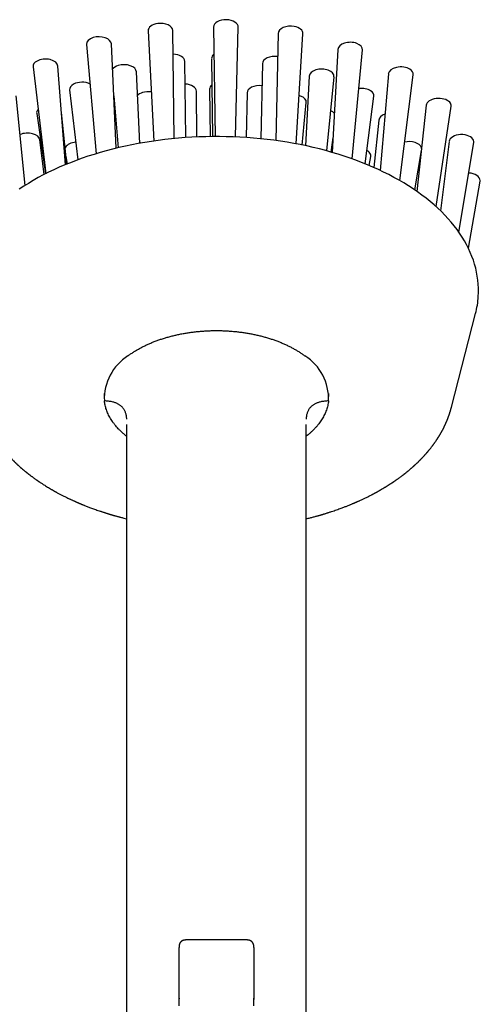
# Model space of a CAD drawing. Header units: millimetres. Extents: x 8 to 974, y 12 to 718.
# Tile 11 of 37: x 281 to 343, y 586 to 718. Entities that reach past the tile are written whole.
import ezdxf

# ---------------------------------------------------------------- set-up
doc = ezdxf.new("R2010")
doc.units = ezdxf.units.MM

msp = doc.modelspace()

# ---------------------------------------------------------------- linework, layer by layer
at = {"color": 7, "linetype": 'Continuous', "lineweight": 30}
for p, q in [((307.17, 716.82), (307.38, 702.21)), ((310.1, 702.15), (310.47, 716.81)), ((298.44, 716.32), (299.19, 701.61)), ((301.9, 701.94), (301.74, 716.35)), ((315.81, 715.97), (315.5, 701.67)), ((318.21, 701.23), (319.11, 715.93)), ((290.22, 714.51), (291.48, 699.91)), ((294.16, 700.64), (293.53, 714.58)), ((323.77, 713.84), (323.02, 700.09)), ((325.69, 699.23), (327.07, 713.77)), ((283.07, 711.52), (284.75, 697.24)), ((287.39, 698.45), (286.38, 711.61)), ((303.45, 702.06), (303.34, 712.25)), ((306.9, 712.61), (307.05, 702.2)), ((313.69, 711.95), (313.48, 701.91)), ((297.31, 701.3), (296.87, 710.85)), ((319.96, 710.27), (319.45, 700.98)), ((322.31, 700.29), (323.26, 710.2)), ((330.52, 710.57), (329.43, 697.69)), ((332.05, 696.33), (333.82, 710.46)), ((282.01, 695.69), (280.79, 707.66)), ((287.95, 708.43), (289.04, 699.09)), ((293.84, 707.63), (294.44, 700.71)), ((304.95, 702.15), (304.89, 708.26)), ((306.63, 708.52), (306.73, 702.2)), ((311.64, 708.04), (311.51, 702.07)), ((327.43, 698.57), (328.57, 707.6)), ((319.02, 701.07), (319.56, 706.74)), ((335.58, 706.38), (334.34, 694.87)), ((336.89, 692.86), (338.89, 706.25)), ((283.55, 705.29), (284.71, 697.22)), ((287.56, 698.52), (286.86, 705.42)), ((329.25, 704.41), (328.57, 698.09)), ((284.54, 697.13), (283.98, 701.75)), ((297.29, 701.69), (297.32, 701.31)), ((322.88, 700.13), (323.13, 702.1)), ((338.63, 701.56), (337.49, 692.3)), ((339.95, 689.43), (341.94, 701.41)), ((287.45, 699.6), (287.62, 698.54)), ((334.06, 695.07), (334.93, 700.33)), ((327.97, 698.34), (328.17, 699.56)), ((341.2, 687.31), (342.76, 696.27)), ((338.95, 666.06), (342.16, 678.56)), ((292.56, 667.88), (292.56, 667.48)), ((322.56, 667.48), (322.56, 667.88)), ((295.56, 663.77), (295.56, 473.19)), ((319.56, 473.19), (319.56, 663.77)), ((311.56, 594.91), (303.56, 594.91)), ((302.56, 587.14), (302.55, 586.86))]:
    msp.add_line(p, q, dxfattribs=at)
at = {"color": 7, "linetype": 'Continuous', "lineweight": 30, "flags": 128}
msp.add_lwpolyline([(342.53, 680.86), (342.55, 681.4), (342.55, 681.94), (342.53, 682.48), (342.48, 683.01), (342.4, 683.55), (342.31, 684.09), (342.19, 684.62), (342.04, 685.15), (341.87, 685.68), (341.68, 686.21), (341.46, 686.73), (341.23, 687.25), (340.96, 687.77), (340.68, 688.28), (340.37, 688.79), (340.04, 689.29), (339.69, 689.79), (339.32, 690.28), (338.92, 690.76), (338.5, 691.24), (338.06, 691.72), (337.61, 692.18), (337.13, 692.64), (336.62, 693.09), (336.1, 693.53), (335.56, 693.97), (335.01, 694.4), (334.43, 694.81), (333.83, 695.22), (333.22, 695.62), (332.59, 696.01), (331.94, 696.39), (331.27, 696.76), (330.59, 697.12), (329.89, 697.47), (329.18, 697.81), (328.45, 698.14), (327.71, 698.45), (326.95, 698.76), (326.18, 699.05), (325.4, 699.33), (324.61, 699.6), (323.8, 699.86), (322.98, 700.1), (322.16, 700.33), (321.32, 700.55), (320.47, 700.75), (319.61, 700.95), (318.75, 701.13), (317.88, 701.29), (317, 701.44), (316.11, 701.58), (315.22, 701.71), (314.33, 701.82), (313.43, 701.91), (312.52, 702), (311.61, 702.07), (310.7, 702.12), (309.79, 702.16), (308.87, 702.19), (307.96, 702.2), (307.04, 702.2), (306.12, 702.19), (305.21, 702.16), (304.29, 702.12), (303.38, 702.06), (302.48, 701.99), (301.57, 701.9), (300.67, 701.8), (299.77, 701.69), (298.88, 701.56), (298, 701.42), (297.12, 701.27), (296.25, 701.1), (295.39, 700.92), (294.53, 700.73), (293.69, 700.52), (292.85, 700.3), (292.02, 700.07), (291.21, 699.82), (290.4, 699.57), (289.61, 699.3), (288.83, 699.01), (288.06, 698.72), (287.31, 698.41), (286.57, 698.1), (285.84, 697.77), (285.13, 697.43), (284.43, 697.08), (283.75, 696.72), (283.09, 696.35), (282.44, 695.96), (281.81, 695.57), (281.2, 695.17)], dxfattribs=at)
at = {"color": 7, "linetype": 'Continuous', "lineweight": 30}
for centre, radius, start, end in [((330.13, 681.67), 12.43, 345.5139, 356.2879), ((299.34, 667.19), 6.76, 122.1993, 182.4241), ((315.77, 667.19), 6.76, 357.5759, 57.8007)]:
    msp.add_arc(centre, radius, start, end, dxfattribs=at)
for centre, major_axis, ratio, start_param, end_param in [((300.09, 716.35), (1.65, 0), 0.591756, 1.798394, 3.173554), ((300.09, 716.35), (1.65, 0), 0.591756, 0.008287, 1.798394), ((308.82, 716.83), (1.65, 0), 0.592188, 1.532632, 3.150007), ((308.82, 716.83), (1.65, 0), 0.592188, 6.267961, 7.815818), ((317.46, 715.97), (1.65, 0.01), 0.591419, 1.267034, 3.126777), ((317.46, 715.97), (1.65, 0.01), 0.591419, 6.244666, 7.550219), ((291.87, 714.56), (1.65, -0.01), 0.590246, 2.06322, 3.195591), ((291.87, 714.56), (1.65, -0.01), 0.590246, 0.030186, 2.06322), ((325.42, 713.82), (1.65, 0.01), 0.589668, 1.002646, 3.105652), ((325.42, 713.82), (1.65, 0.01), 0.589668, 6.223374, 7.285832), ((301.68, 712.24), (1.65, 0), 0.591756, 0.008287, 1.516947), ((308.55, 712.62), (1.65, 0), 0.592188, 2.505287, 3.150007), ((315.34, 711.94), (1.65, 0.01), 0.591419, 1.325533, 3.126777), ((284.73, 711.58), (1.66, -0.01), 0.588082, 2.326294, 3.214516), ((284.73, 711.58), (1.66, -0.01), 0.588082, 0.04887, 2.326294), ((295.22, 710.83), (1.65, -0.01), 0.590246, 2.06322, 2.775576), ((295.22, 710.83), (1.65, -0.01), 0.590246, 0.030186, 2.06322), ((332.17, 710.53), (1.66, 0.01), 0.587421, 0.740157, 3.088135), ((321.61, 710.25), (1.65, 0.01), 0.589668, 1.002646, 3.105652), ((321.61, 710.25), (1.65, 0.01), 0.589668, 6.223374, 7.285832), ((332.17, 710.53), (1.66, 0.01), 0.587421, 6.205586, 7.023342), ((289.6, 708.49), (1.66, -0.01), 0.588082, 2.326294, 3.214516), ((289.6, 708.49), (1.66, -0.01), 0.588082, 0.864745, 2.326294), ((303.23, 708.25), (1.65, 0), 0.591756, 0.008287, 1.490149), ((308.29, 708.53), (1.65, 0), 0.592188, 2.51272, 3.150007), ((313.29, 708.03), (1.65, 0.01), 0.591419, 1.36185, 3.126777), ((298.47, 707.22), (1.66, -0.01), 0.590246, 2.06322, 2.648245), ((298.47, 707.22), (1.66, -0.01), 0.590246, 1.339439, 2.06322), ((317.9, 706.79), (1.66, 0.01), 0.589668, 1.002646, 1.13293), ((317.9, 706.79), (1.66, 0.01), 0.589668, 6.223374, 7.285832), ((326.92, 707.66), (1.66, 0.01), 0.587421, 0.740157, 1.769898), ((326.92, 707.66), (1.66, 0.01), 0.587421, 6.205586, 7.023342), ((294.33, 705.49), (1.66, -0.01), 0.588082, 1.810887, 1.840646), ((337.24, 706.33), (1.66, 0.01), 0.585288, 0.479714, 3.075311), ((337.24, 706.33), (1.66, 0.01), 0.585288, 6.19239, 6.7629), ((285.2, 705.37), (1.66, -0.01), 0.585854, 2.649757, 3.229116), ((285.2, 705.37), (1.66, -0.01), 0.585854, 0.063127, 0.11287), ((321.81, 704.88), (1.66, 0.01), 0.587421, 0.740157, 0.909525), ((321.81, 704.88), (1.66, 0.01), 0.587421, 0.451557, 0.740157), ((330.9, 704.36), (1.66, 0.01), 0.585288, 2.099471, 3.075311), ((282.32, 701.69), (1.66, -0.01), 0.584152, 0.072174, 2.223891), ((340.29, 701.5), (1.66, 0), 0.583828, 0.220926, 3.06785), ((288.98, 700.48), (1.66, -0.01), 0.584152, 1.698967, 2.846502), ((333.3, 700.56), (1.66, 0), 0.583828, 0.220926, 1.944169), ((340.29, 701.5), (1.66, 0), 0.583828, 6.184458, 6.504111), ((288.98, 700.48), (1.66, -0.01), 0.584152, 2.846502, 2.959682), ((326.51, 699.65), (1.66, 0), 0.583828, 0.220926, 0.810475), ((326.51, 699.65), (1.66, 0), 0.583828, 6.184458, 6.504111), ((333.3, 700.56), (1.66, 0), 0.583828, 0.039917, 0.220926), ((333.94, 696.53), (1.66, 0), 0.583415, 1.153748, 1.260446), ((341.1, 696.37), (1.66, 0), 0.583415, 6.246177, 7.758902), ((341.1, 696.37), (1.66, 0), 0.583415, 6.182135, 6.246177)]:
    msp.add_ellipse(centre, major_axis=major_axis, ratio=ratio, start_param=start_param, end_param=end_param, dxfattribs=at)
msp.add_open_spline([(295.74, 672.91), (295.86, 672.99), (296.09, 673.17), (296.47, 673.42), (296.86, 673.66), (297.26, 673.89), (297.68, 674.12), (298.12, 674.33), (298.56, 674.54), (299.02, 674.73), (299.5, 674.91), (299.98, 675.09), (300.48, 675.25), (300.98, 675.4), (301.5, 675.54), (302.02, 675.67), (302.55, 675.79), (303.09, 675.89), (303.63, 675.99), (304.18, 676.07), (304.74, 676.14), (305.3, 676.19), (305.86, 676.24), (306.42, 676.27), (306.99, 676.29), (307.56, 676.29), (308.12, 676.29), (308.69, 676.27), (309.25, 676.24), (309.82, 676.19), (310.38, 676.14), (310.93, 676.07), (311.48, 675.99), (312.02, 675.89), (312.56, 675.79), (313.09, 675.67), (313.62, 675.54), (314.13, 675.4), (314.64, 675.25), (315.13, 675.09), (315.62, 674.91), (316.09, 674.73), (316.55, 674.54), (317, 674.33), (317.43, 674.12), (317.85, 673.89), (318.25, 673.66), (318.64, 673.42), (319.02, 673.17), (319.26, 672.99), (319.37, 672.91)], degree=3, dxfattribs=at)
for points, knots in [([(295.56, 662.19), (295.55, 662.19), (295.44, 662.27), (295.24, 662.44), (294.96, 662.69), (294.7, 662.93), (294.45, 663.19), (294.21, 663.44), (293.99, 663.71), (293.78, 663.99), (293.58, 664.28), (293.39, 664.57), (293.23, 664.86), (293.08, 665.16), (292.95, 665.45), (292.85, 665.74), (292.76, 666.03), (292.68, 666.32), (292.63, 666.61), (292.6, 666.8), (292.59, 666.9)], [0, 0, 0, 0, 0.001966, 0.062716, 0.119994, 0.177273, 0.234552, 0.29183, 0.349109, 0.409859, 0.470608, 0.531358, 0.592108, 0.652857, 0.713607, 0.770886, 0.828164, 0.885443, 0.942721, 1, 1, 1, 1]), ([(295.58, 664.47), (295.58, 664.55), (295.57, 664.7), (295.53, 664.92), (295.49, 665.12), (295.43, 665.32), (295.36, 665.49), (295.28, 665.65), (295.2, 665.78), (295.11, 665.91), (295.01, 666.03), (294.9, 666.15), (294.78, 666.25), (294.65, 666.35), (294.51, 666.44), (294.36, 666.52), (294.2, 666.59), (294.03, 666.66), (293.84, 666.72), (293.63, 666.78), (293.39, 666.83), (293.13, 666.86), (292.87, 666.89), (292.68, 666.9), (292.59, 666.9)], [0, 0, 0, 0, 0.059551, 0.116333, 0.170535, 0.222376, 0.272102, 0.312131, 0.351067, 0.389107, 0.426459, 0.463347, 0.5, 0.536653, 0.573541, 0.610893, 0.648933, 0.687869, 0.727898, 0.777624, 0.829465, 0.883667, 0.940449, 1, 1, 1, 1]), ([(322.52, 666.9), (322.43, 666.9), (322.25, 666.89), (321.98, 666.86), (321.72, 666.83), (321.48, 666.78), (321.27, 666.72), (321.08, 666.66), (320.91, 666.59), (320.75, 666.52), (320.6, 666.44), (320.46, 666.35), (320.33, 666.25), (320.21, 666.15), (320.1, 666.03), (320, 665.91), (319.91, 665.78), (319.83, 665.65), (319.75, 665.49), (319.68, 665.32), (319.62, 665.12), (319.58, 664.92), (319.55, 664.7), (319.54, 664.55), (319.53, 664.47)], [0, 0, 0, 0, 0.059551, 0.116333, 0.170535, 0.222376, 0.272102, 0.312131, 0.351067, 0.389107, 0.426459, 0.463347, 0.5, 0.536653, 0.573541, 0.610893, 0.648933, 0.687869, 0.727898, 0.777624, 0.829465, 0.883667, 0.940449, 1, 1, 1, 1]), ([(322.52, 666.9), (322.51, 666.8), (322.48, 666.59), (322.42, 666.28), (322.34, 665.98), (322.24, 665.67), (322.13, 665.37), (321.99, 665.08), (321.85, 664.79), (321.69, 664.52), (321.51, 664.24), (321.32, 663.97), (321.12, 663.7), (320.89, 663.43), (320.64, 663.16), (320.37, 662.89), (320.09, 662.63), (319.82, 662.39), (319.63, 662.25), (319.56, 662.19)], [0, 0, 0, 0, 0.0607637, 0.1215274, 0.1822911, 0.2430548, 0.3038185, 0.3645821, 0.421874, 0.4791658, 0.5364576, 0.5937494, 0.6510412, 0.7118049, 0.7725686, 0.8333323, 0.8940959, 0.9548596, 1, 1, 1, 1]), ([(276.17, 666.06), (276.17, 666.05), (276.18, 666.02), (276.19, 665.98), (276.2, 665.94), (276.21, 665.9), (276.22, 665.86), (276.23, 665.84), (276.23, 665.81), (276.24, 665.79), (276.25, 665.77), (276.25, 665.74), (276.26, 665.72), (276.27, 665.68), (276.28, 665.64), (276.3, 665.59), (276.31, 665.54), (276.33, 665.47), (276.35, 665.41), (276.37, 665.36), (276.38, 665.31), (276.4, 665.26), (276.42, 665.21), (276.43, 665.15), (276.45, 665.1), (276.47, 665.04), (276.49, 664.98), (276.52, 664.91), (276.55, 664.83), (276.58, 664.74), (276.61, 664.66), (276.63, 664.6), (276.65, 664.56), (276.67, 664.51), (276.68, 664.48), (276.69, 664.44), (276.7, 664.42), (276.72, 664.39), (276.73, 664.36), (276.74, 664.33), (276.76, 664.28), (276.78, 664.23), (276.8, 664.18), (276.83, 664.11), (276.85, 664.06), (276.88, 664.01), (276.89, 663.96), (276.91, 663.92), (276.93, 663.89), (276.94, 663.86), (276.95, 663.83), (276.96, 663.81), (276.98, 663.78), (276.99, 663.75), (277, 663.72), (277.02, 663.69), (277.04, 663.64), (277.06, 663.6), (277.09, 663.54), (277.11, 663.49), (277.14, 663.44), (277.17, 663.38), (277.2, 663.32), (277.23, 663.26), (277.26, 663.2), (277.29, 663.13), (277.32, 663.08), (277.34, 663.03), (277.37, 662.99), (277.39, 662.95), (277.4, 662.92), (277.42, 662.89), (277.44, 662.86), (277.45, 662.83), (277.47, 662.79), (277.5, 662.75), (277.52, 662.71), (277.55, 662.66), (277.58, 662.61), (277.6, 662.57), (277.63, 662.51), (277.68, 662.44), (277.72, 662.37), (277.77, 662.29), (277.81, 662.21), (277.86, 662.14), (277.9, 662.07), (277.94, 662), (277.99, 661.93), (278.03, 661.86), (278.07, 661.8), (278.12, 661.73), (278.16, 661.66), (278.21, 661.59), (278.27, 661.51), (278.32, 661.44), (278.37, 661.37), (278.41, 661.3), (278.46, 661.24), (278.5, 661.18), (278.53, 661.13), (278.57, 661.09), (278.59, 661.05), (278.62, 661.02), (278.64, 660.99), (278.67, 660.95), (278.7, 660.91), (278.74, 660.86), (278.81, 660.77), (278.9, 660.65), (278.99, 660.54), (279.05, 660.46), (279.09, 660.41), (279.13, 660.36), (279.16, 660.32), (279.19, 660.29), (279.21, 660.27), (279.23, 660.25), (279.24, 660.23), (279.25, 660.21), (279.26, 660.2), (279.28, 660.18), (279.3, 660.16), (279.32, 660.13), (279.36, 660.09), (279.43, 660), (279.55, 659.87), (279.67, 659.73), (279.75, 659.64), (279.79, 659.59), (279.84, 659.55), (279.88, 659.5), (279.93, 659.45), (279.96, 659.41), (279.99, 659.38), (280.01, 659.36), (280.03, 659.34), (280.05, 659.32), (280.07, 659.3), (280.09, 659.27), (280.12, 659.25), (280.15, 659.21), (280.19, 659.18), (280.23, 659.14), (280.28, 659.08), (280.36, 659), (280.44, 658.92), (280.52, 658.84), (280.59, 658.77), (280.66, 658.7), (280.72, 658.64), (280.78, 658.59), (280.84, 658.53), (280.89, 658.48), (280.94, 658.43), (280.99, 658.39), (281.02, 658.36), (281.04, 658.34), (281.07, 658.32), (281.09, 658.3), (281.12, 658.27), (281.16, 658.23), (281.21, 658.19), (281.27, 658.13), (281.34, 658.07), (281.46, 657.96), (281.65, 657.8), (281.83, 657.65), (281.96, 657.54), (282.02, 657.49), (282.08, 657.45), (282.13, 657.41), (282.17, 657.37), (282.21, 657.34), (282.24, 657.32), (282.27, 657.29), (282.3, 657.27), (282.35, 657.23), (282.41, 657.18), (282.48, 657.13), (282.55, 657.07), (282.62, 657.01), (282.7, 656.96), (282.79, 656.89), (282.88, 656.82), (282.98, 656.75), (283.09, 656.67), (283.2, 656.59), (283.32, 656.5), (283.43, 656.43), (283.5, 656.37), (283.55, 656.34), (283.6, 656.3), (283.65, 656.27), (283.69, 656.24), (283.73, 656.21), (283.77, 656.19), (283.8, 656.17), (283.82, 656.15), (283.83, 656.14), (283.85, 656.13), (283.87, 656.12), (283.9, 656.1), (283.94, 656.07), (283.98, 656.04), (284.06, 655.99), (284.18, 655.91), (284.34, 655.81), (284.53, 655.69), (284.74, 655.55), (284.99, 655.4), (285.25, 655.24), (285.46, 655.12), (285.61, 655.03), (285.69, 654.98), (285.77, 654.94), (285.84, 654.9), (285.9, 654.87), (285.95, 654.84), (285.98, 654.82), (286.01, 654.81), (286.02, 654.8), (286.04, 654.79), (286.06, 654.78), (286.09, 654.76), (286.13, 654.74), (286.17, 654.72), (286.26, 654.67), (286.39, 654.6), (286.56, 654.51), (286.74, 654.41), (286.92, 654.32), (287.1, 654.23), (287.29, 654.13), (287.49, 654.03), (287.71, 653.93), (287.9, 653.84), (288.06, 653.76), (288.19, 653.7), (288.32, 653.64), (288.44, 653.59), (288.55, 653.54), (288.64, 653.49), (288.73, 653.46), (288.8, 653.42), (288.86, 653.4), (288.91, 653.38), (288.94, 653.36), (288.97, 653.35), (289, 653.34), (289.04, 653.32), (289.09, 653.3), (289.16, 653.27), (289.23, 653.24), (289.32, 653.2), (289.41, 653.16), (289.5, 653.12), (289.6, 653.08), (289.71, 653.04), (289.83, 652.99), (289.98, 652.93), (290.17, 652.86), (290.39, 652.77), (290.62, 652.68), (290.87, 652.59), (291.15, 652.49), (291.43, 652.38), (291.73, 652.28), (291.97, 652.2), (292.16, 652.13), (292.29, 652.09), (292.43, 652.05), (292.56, 652), (292.69, 651.96), (292.81, 651.92), (292.91, 651.89), (293.01, 651.86), (293.1, 651.83), (293.17, 651.81), (293.23, 651.79), (293.28, 651.78), (293.32, 651.77), (293.35, 651.76), (293.38, 651.75), (293.41, 651.74), (293.46, 651.73), (293.52, 651.71), (293.59, 651.69), (293.68, 651.66), (293.78, 651.63), (293.88, 651.6), (294, 651.57), (294.13, 651.53), (294.28, 651.49), (294.43, 651.45), (294.59, 651.4), (294.84, 651.34), (295.16, 651.26), (295.43, 651.19), (295.56, 651.16)], [0, 0, 0, 0, 0.00139, 0.003228, 0.005534, 0.007445, 0.009105, 0.010513, 0.011743, 0.012761, 0.013802, 0.014879, 0.015995, 0.017642, 0.019672, 0.022063, 0.024429, 0.027803, 0.030903, 0.033514, 0.035817, 0.03802, 0.040403, 0.043018, 0.045869, 0.048797, 0.051557, 0.054285, 0.058972, 0.063592, 0.067992, 0.070099, 0.07232, 0.07453, 0.076413, 0.077965, 0.079225, 0.080558, 0.081964, 0.0836, 0.085609, 0.087992, 0.09112, 0.094267, 0.097132, 0.09962, 0.101885, 0.103778, 0.105467, 0.10696, 0.108257, 0.109594, 0.110827, 0.112221, 0.11382, 0.115657, 0.117734, 0.119916, 0.12294, 0.125687, 0.128381, 0.131106, 0.134083, 0.137324, 0.140759, 0.143837, 0.146627, 0.149079, 0.151199, 0.153069, 0.154717, 0.156143, 0.157559, 0.159194, 0.161208, 0.163429, 0.165753, 0.168296, 0.170802, 0.172863, 0.175774, 0.179523, 0.183678, 0.187769, 0.191733, 0.195504, 0.199141, 0.202707, 0.206489, 0.210253, 0.213677, 0.217003, 0.220786, 0.225044, 0.228963, 0.232924, 0.236854, 0.240753, 0.243794, 0.246816, 0.249684, 0.25214, 0.254179, 0.255799, 0.257286, 0.2592, 0.261682, 0.264649, 0.267872, 0.275923, 0.284287, 0.28698, 0.289696, 0.29221, 0.294423, 0.296335, 0.297698, 0.298853, 0.299799, 0.300535, 0.301186, 0.302092, 0.303513, 0.305317, 0.307489, 0.309763, 0.32008, 0.330416, 0.333159, 0.335918, 0.338695, 0.341489, 0.344275, 0.346773, 0.348353, 0.349741, 0.350937, 0.35194, 0.352998, 0.354381, 0.355984, 0.357878, 0.360061, 0.362534, 0.365097, 0.370531, 0.37557, 0.380216, 0.384468, 0.3884, 0.391952, 0.395316, 0.398525, 0.40158, 0.404481, 0.407213, 0.408779, 0.410123, 0.411295, 0.412703, 0.414436, 0.416496, 0.419342, 0.422641, 0.426349, 0.430105, 0.44326, 0.456012, 0.459549, 0.462801, 0.465714, 0.468289, 0.470526, 0.472393, 0.473985, 0.475426, 0.476728, 0.479261, 0.482274, 0.485767, 0.489739, 0.493262, 0.497092, 0.50125, 0.505787, 0.510708, 0.515912, 0.521484, 0.527425, 0.533734, 0.535955, 0.538217, 0.540521, 0.542868, 0.545093, 0.547019, 0.548561, 0.549837, 0.550847, 0.551592, 0.552127, 0.553249, 0.554664, 0.55637, 0.558369, 0.56062, 0.567582, 0.574816, 0.582321, 0.592794, 0.603715, 0.615077, 0.626882, 0.630674, 0.634421, 0.637757, 0.640643, 0.643184, 0.64523, 0.646783, 0.647547, 0.648103, 0.648792, 0.64976, 0.651007, 0.652532, 0.654336, 0.656328, 0.663492, 0.670705, 0.677965, 0.685338, 0.692555, 0.700209, 0.708301, 0.716831, 0.725797, 0.730915, 0.736157, 0.741153, 0.745702, 0.749986, 0.753779, 0.757081, 0.759825, 0.762103, 0.763916, 0.765303, 0.766301, 0.767303, 0.768535, 0.770604, 0.773109, 0.776049, 0.779424, 0.782629, 0.786148, 0.789979, 0.794124, 0.798581, 0.803303, 0.811022, 0.8191, 0.827536, 0.836972, 0.846819, 0.857078, 0.867747, 0.878827, 0.883364, 0.887967, 0.892635, 0.897368, 0.90201, 0.906171, 0.909929, 0.913284, 0.916235, 0.918831, 0.921007, 0.922764, 0.924101, 0.92505, 0.925892, 0.926692, 0.928488, 0.930666, 0.933229, 0.936174, 0.939503, 0.943216, 0.947312, 0.951791, 0.956654, 0.9619, 0.967521, 0.973263, 0.986815, 1, 1, 1, 1]), ([(319.56, 651.16), (319.6, 651.17), (319.73, 651.2), (319.93, 651.25), (320.17, 651.31), (320.4, 651.37), (320.62, 651.43), (320.82, 651.49), (320.99, 651.53), (321.13, 651.57), (321.24, 651.6), (321.34, 651.63), (321.44, 651.66), (321.51, 651.68), (321.57, 651.7), (321.62, 651.72), (321.66, 651.73), (321.69, 651.74), (321.72, 651.74), (321.75, 651.75), (321.78, 651.76), (321.83, 651.78), (321.9, 651.8), (321.99, 651.83), (322.11, 651.86), (322.26, 651.91), (322.42, 651.96), (322.58, 652.01), (322.75, 652.07), (322.98, 652.14), (323.27, 652.24), (323.59, 652.35), (323.91, 652.47), (324.2, 652.57), (324.44, 652.66), (324.66, 652.74), (324.87, 652.82), (325.07, 652.9), (325.26, 652.98), (325.44, 653.05), (325.6, 653.12), (325.75, 653.18), (325.85, 653.23), (325.94, 653.26), (325.99, 653.29), (326.03, 653.3), (326.06, 653.32), (326.08, 653.32), (326.1, 653.33), (326.11, 653.34), (326.14, 653.35), (326.16, 653.36), (326.2, 653.38), (326.25, 653.4), (326.32, 653.43), (326.41, 653.47), (326.5, 653.51), (326.6, 653.55), (326.74, 653.62), (326.91, 653.69), (327.1, 653.78), (327.33, 653.89), (327.61, 654.02), (327.92, 654.18), (328.16, 654.3), (328.34, 654.39), (328.45, 654.45), (328.56, 654.51), (328.66, 654.56), (328.75, 654.61), (328.83, 654.66), (328.9, 654.7), (328.96, 654.73), (329.01, 654.75), (329.05, 654.78), (329.08, 654.79), (329.11, 654.81), (329.15, 654.83), (329.2, 654.86), (329.25, 654.89), (329.31, 654.93), (329.38, 654.96), (329.47, 655.01), (329.56, 655.07), (329.66, 655.12), (329.76, 655.19), (329.87, 655.25), (329.97, 655.31), (330.07, 655.37), (330.16, 655.42), (330.26, 655.48), (330.36, 655.54), (330.45, 655.61), (330.55, 655.67), (330.64, 655.72), (330.73, 655.78), (330.82, 655.84), (330.9, 655.89), (330.98, 655.94), (331.04, 655.99), (331.09, 656.02), (331.13, 656.04), (331.16, 656.06), (331.18, 656.07), (331.2, 656.09), (331.22, 656.1), (331.24, 656.12), (331.27, 656.14), (331.31, 656.17), (331.36, 656.2), (331.41, 656.23), (331.46, 656.27), (331.51, 656.3), (331.59, 656.36), (331.69, 656.43), (331.8, 656.51), (331.92, 656.59), (332.04, 656.68), (332.16, 656.77), (332.27, 656.85), (332.39, 656.94), (332.49, 657.01), (332.57, 657.08), (332.64, 657.14), (332.71, 657.18), (332.76, 657.22), (332.8, 657.26), (332.83, 657.28), (332.85, 657.3), (332.88, 657.32), (332.92, 657.35), (332.96, 657.39), (333.01, 657.43), (333.07, 657.48), (333.13, 657.53), (333.19, 657.58), (333.26, 657.63), (333.33, 657.69), (333.4, 657.75), (333.49, 657.82), (333.57, 657.9), (333.66, 657.97), (333.74, 658.05), (333.81, 658.11), (333.87, 658.16), (333.91, 658.19), (333.95, 658.23), (333.98, 658.26), (334.01, 658.29), (334.03, 658.31), (334.05, 658.32), (334.06, 658.34), (334.07, 658.34), (334.08, 658.35), (334.09, 658.36), (334.11, 658.38), (334.14, 658.41), (334.18, 658.45), (334.23, 658.49), (334.28, 658.54), (334.34, 658.59), (334.4, 658.65), (334.48, 658.73), (334.56, 658.81), (334.64, 658.89), (334.71, 658.96), (334.78, 659.03), (334.85, 659.1), (334.92, 659.17), (334.98, 659.23), (335.02, 659.28), (335.05, 659.3), (335.07, 659.32), (335.08, 659.34), (335.1, 659.36), (335.13, 659.38), (335.16, 659.42), (335.19, 659.46), (335.24, 659.5), (335.28, 659.56), (335.33, 659.61), (335.38, 659.67), (335.44, 659.73), (335.5, 659.79), (335.56, 659.86), (335.62, 659.93), (335.67, 659.98), (335.71, 660.04), (335.75, 660.08), (335.78, 660.11), (335.81, 660.15), (335.83, 660.18), (335.87, 660.22), (335.9, 660.26), (335.94, 660.31), (336.01, 660.4), (336.11, 660.52), (336.23, 660.68), (336.33, 660.8), (336.39, 660.88), (336.42, 660.92), (336.45, 660.96), (336.48, 660.99), (336.49, 661.02), (336.51, 661.04), (336.52, 661.05), (336.53, 661.06), (336.54, 661.08), (336.55, 661.1), (336.58, 661.13), (336.61, 661.17), (336.64, 661.22), (336.68, 661.28), (336.74, 661.36), (336.81, 661.46), (336.88, 661.56), (336.93, 661.63), (336.96, 661.68), (336.99, 661.73), (337.02, 661.77), (337.04, 661.81), (337.06, 661.83), (337.07, 661.85), (337.08, 661.86), (337.1, 661.89), (337.12, 661.92), (337.15, 661.97), (337.19, 662.04), (337.24, 662.12), (337.29, 662.19), (337.33, 662.26), (337.37, 662.33), (337.4, 662.38), (337.43, 662.43), (337.45, 662.47), (337.47, 662.5), (337.48, 662.52), (337.49, 662.53), (337.49, 662.54), (337.5, 662.55), (337.51, 662.57), (337.53, 662.6), (337.55, 662.64), (337.57, 662.67), (337.59, 662.7), (337.61, 662.73), (337.62, 662.76), (337.63, 662.79), (337.65, 662.81), (337.66, 662.84), (337.67, 662.86), (337.69, 662.88), (337.71, 662.92), (337.73, 662.96), (337.76, 663.02), (337.79, 663.07), (337.83, 663.14), (337.87, 663.22), (337.91, 663.31), (337.95, 663.39), (337.99, 663.47), (338.03, 663.56), (338.07, 663.64), (338.11, 663.71), (338.13, 663.77), (338.16, 663.82), (338.18, 663.87), (338.19, 663.91), (338.21, 663.94), (338.22, 663.97), (338.24, 664.01), (338.26, 664.05), (338.28, 664.1), (338.3, 664.15), (338.32, 664.21), (338.35, 664.26), (338.37, 664.31), (338.39, 664.36), (338.41, 664.41), (338.43, 664.46), (338.45, 664.51), (338.47, 664.56), (338.49, 664.61), (338.5, 664.66), (338.52, 664.71), (338.54, 664.75), (338.55, 664.8), (338.57, 664.85), (338.59, 664.9), (338.61, 664.95), (338.63, 665.01), (338.65, 665.07), (338.67, 665.13), (338.69, 665.18), (338.7, 665.23), (338.72, 665.28), (338.74, 665.33), (338.75, 665.39), (338.77, 665.45), (338.8, 665.52), (338.82, 665.6), (338.84, 665.67), (338.85, 665.72), (338.87, 665.76), (338.87, 665.79), (338.88, 665.82), (338.89, 665.86), (338.9, 665.9), (338.91, 665.94), (338.93, 665.98), (338.94, 666.02), (338.94, 666.04), (338.95, 666.06)], [0, 0, 0, 0, 0.004339, 0.012771, 0.020838, 0.028541, 0.035879, 0.042853, 0.049462, 0.053351, 0.057102, 0.060702, 0.063934, 0.066726, 0.068609, 0.070219, 0.071557, 0.072623, 0.073444, 0.074322, 0.075657, 0.077448, 0.079639, 0.081986, 0.086964, 0.092429, 0.09772, 0.1034, 0.109468, 0.115925, 0.127908, 0.139655, 0.151144, 0.162376, 0.170382, 0.178252, 0.185985, 0.193543, 0.200712, 0.20746, 0.213788, 0.218906, 0.223712, 0.226104, 0.228284, 0.22999, 0.23097, 0.231668, 0.232134, 0.232734, 0.233544, 0.234562, 0.235789, 0.237997, 0.240665, 0.243794, 0.247383, 0.251434, 0.255945, 0.263464, 0.270895, 0.278231, 0.291095, 0.303655, 0.315912, 0.320585, 0.325212, 0.329773, 0.333995, 0.337798, 0.341125, 0.344047, 0.346565, 0.348678, 0.350077, 0.351256, 0.352625, 0.35429, 0.356274, 0.358561, 0.361186, 0.364147, 0.367445, 0.371602, 0.376103, 0.38059, 0.385025, 0.389407, 0.393738, 0.398016, 0.402242, 0.406614, 0.410928, 0.415186, 0.419386, 0.423529, 0.427515, 0.43136, 0.434767, 0.437735, 0.440264, 0.44163, 0.442822, 0.44384, 0.444686, 0.445448, 0.446623, 0.448181, 0.450071, 0.452146, 0.454396, 0.45682, 0.45942, 0.462194, 0.467584, 0.473268, 0.478945, 0.484615, 0.490278, 0.495934, 0.501583, 0.507112, 0.511088, 0.514636, 0.517753, 0.520441, 0.522249, 0.523772, 0.52501, 0.52618, 0.528147, 0.530462, 0.533125, 0.536137, 0.539497, 0.542562, 0.545889, 0.549558, 0.553579, 0.557952, 0.562677, 0.567126, 0.571848, 0.576842, 0.578879, 0.580958, 0.583079, 0.585127, 0.586824, 0.588157, 0.589052, 0.589647, 0.590095, 0.590626, 0.591243, 0.591945, 0.593937, 0.596403, 0.599006, 0.601987, 0.60514, 0.608192, 0.613389, 0.618261, 0.622807, 0.627028, 0.631094, 0.635268, 0.639553, 0.643929, 0.645919, 0.647486, 0.64863, 0.649432, 0.650454, 0.651803, 0.653709, 0.656029, 0.658762, 0.661901, 0.665131, 0.668283, 0.671355, 0.675451, 0.679398, 0.683195, 0.686835, 0.689489, 0.691848, 0.693911, 0.695693, 0.697587, 0.699736, 0.70217, 0.704884, 0.7077, 0.716383, 0.725268, 0.734134, 0.736461, 0.738783, 0.741018, 0.742882, 0.74435, 0.745225, 0.74586, 0.7465, 0.747301, 0.748263, 0.750163, 0.752484, 0.755228, 0.758332, 0.761531, 0.767996, 0.774702, 0.777452, 0.78024, 0.782899, 0.785153, 0.787, 0.787988, 0.788803, 0.789736, 0.791008, 0.792616, 0.794553, 0.799039, 0.803267, 0.807237, 0.81095, 0.814405, 0.817523, 0.819895, 0.821916, 0.823588, 0.824254, 0.824843, 0.825363, 0.826097, 0.827179, 0.828689, 0.830569, 0.832446, 0.83415, 0.835681, 0.837038, 0.838222, 0.839644, 0.840905, 0.842005, 0.843105, 0.845033, 0.847381, 0.850116, 0.853063, 0.856201, 0.860991, 0.865197, 0.869367, 0.87353, 0.877786, 0.882643, 0.885764, 0.888675, 0.89135, 0.893679, 0.895651, 0.896983, 0.898523, 0.900378, 0.90245, 0.90471, 0.907732, 0.910546, 0.913156, 0.915762, 0.918342, 0.920625, 0.923035, 0.925455, 0.928077, 0.930596, 0.933007, 0.935268, 0.937294, 0.939458, 0.941855, 0.944427, 0.946965, 0.949652, 0.95257, 0.955574, 0.958289, 0.960718, 0.96294, 0.965135, 0.967866, 0.971018, 0.974635, 0.978184, 0.981529, 0.984602, 0.98602, 0.987288, 0.988724, 0.99046, 0.992498, 0.994705, 0.996713, 0.998475, 1, 1, 1, 1]), ([(303.56, 594.91), (303.52, 594.91), (303.46, 594.91), (303.38, 594.9), (303.3, 594.89), (303.23, 594.88), (303.16, 594.86), (303.1, 594.84), (303.04, 594.82), (302.99, 594.79), (302.94, 594.77), (302.9, 594.74), (302.86, 594.71), (302.82, 594.67), (302.78, 594.63), (302.73, 594.57), (302.69, 594.51), (302.65, 594.44), (302.62, 594.36), (302.6, 594.28), (302.58, 594.2), (302.57, 594.12), (302.56, 594.06), (302.56, 594.01), (302.56, 593.96), (302.56, 593.92), (302.56, 593.9)], [0, 0, 0, 0, 0.0586508, 0.1116711, 0.1596156, 0.2029866, 0.242233, 0.2860823, 0.3247496, 0.3587575, 0.3885104, 0.4220631, 0.4501186, 0.4779456, 0.5207108, 0.5650991, 0.6114385, 0.6593776, 0.7093496, 0.7617974, 0.8158853, 0.8713837, 0.8997482, 0.9298249, 0.9630807, 1, 1, 1, 1]), ([(312.56, 593.9), (312.56, 593.92), (312.56, 593.95), (312.55, 594), (312.55, 594.05), (312.55, 594.11), (312.54, 594.16), (312.53, 594.22), (312.51, 594.28), (312.5, 594.34), (312.47, 594.41), (312.44, 594.48), (312.41, 594.53), (312.38, 594.57), (312.35, 594.61), (312.33, 594.63), (312.31, 594.65), (312.29, 594.67), (312.26, 594.7), (312.22, 594.73), (312.17, 594.76), (312.12, 594.79), (312.06, 594.82), (311.99, 594.85), (311.92, 594.87), (311.84, 594.88), (311.76, 594.9), (311.66, 594.91), (311.59, 594.91), (311.56, 594.91)], [0, 0, 0, 0, 0.0318477, 0.0620308, 0.0962489, 0.1291337, 0.1623035, 0.1959818, 0.2300987, 0.2761811, 0.3229026, 0.3676678, 0.4060003, 0.4383795, 0.4610979, 0.4800864, 0.4955826, 0.5146862, 0.5412805, 0.5755629, 0.6065779, 0.6424799, 0.6837388, 0.7310007, 0.7736954, 0.8212922, 0.8744005, 0.9337125, 1, 1, 1, 1]), ([(302.56, 592.77), (302.56, 592.79), (302.56, 592.81), (302.56, 592.86), (302.56, 592.92), (302.56, 592.98), (302.56, 593.05), (302.56, 593.13), (302.56, 593.2), (302.56, 593.28), (302.56, 593.36), (302.56, 593.44), (302.56, 593.52), (302.56, 593.59), (302.56, 593.66), (302.56, 593.72), (302.56, 593.77), (302.56, 593.82), (302.56, 593.86), (302.56, 593.88), (302.56, 593.9), (302.56, 593.91), (302.56, 593.91), (302.56, 593.9)], [0, 0, 0, 0, 0.0476853, 0.0950211, 0.1428538, 0.1904676, 0.2378035, 0.2857115, 0.3333253, 0.3806611, 0.4285692, 0.476183, 0.5235189, 0.5714269, 0.6190407, 0.6663766, 0.7142846, 0.7618984, 0.8092343, 0.8571423, 0.9047562, 0.952092, 1, 1, 1, 1]), ([(312.56, 593.9), (312.56, 593.91), (312.56, 593.91), (312.56, 593.9), (312.56, 593.88), (312.56, 593.86), (312.56, 593.82), (312.56, 593.77), (312.56, 593.72), (312.56, 593.66), (312.56, 593.59), (312.56, 593.52), (312.56, 593.44), (312.56, 593.36), (312.56, 593.28), (312.56, 593.2), (312.56, 593.13), (312.56, 593.05), (312.56, 592.98), (312.56, 592.92), (312.56, 592.86), (312.56, 592.81), (312.56, 592.79), (312.56, 592.77)], [0, 0, 0, 0, 0.047614, 0.094949, 0.142857, 0.19047, 0.237806, 0.285713, 0.333327, 0.380662, 0.42857, 0.476183, 0.523519, 0.571426, 0.61904, 0.666375, 0.714283, 0.761896, 0.809232, 0.857139, 0.904829, 0.952164, 1, 1, 1, 1]), ([(302.56, 586.94), (302.56, 587.06), (302.56, 587.29), (302.56, 587.63), (302.56, 587.97), (302.56, 588.3), (302.56, 588.63), (302.56, 588.94), (302.56, 589.24), (302.56, 589.53), (302.56, 589.81), (302.56, 590.09), (302.56, 590.36), (302.56, 590.63), (302.56, 590.9), (302.56, 591.15), (302.56, 591.4), (302.56, 591.64), (302.56, 591.86), (302.56, 592.07), (302.56, 592.26), (302.56, 592.44), (302.56, 592.61), (302.56, 592.72), (302.56, 592.77)], [0, 0, 0, 0, 0.046734, 0.093365, 0.139958, 0.186576, 0.233284, 0.28005, 0.32404, 0.367976, 0.411912, 0.455902, 0.5, 0.546723, 0.593349, 0.639941, 0.686563, 0.733279, 0.780058, 0.824055, 0.867993, 0.911928, 0.955912, 1, 1, 1, 1]), ([(312.56, 592.77), (312.56, 592.72), (312.56, 592.6), (312.56, 592.42), (312.56, 592.22), (312.56, 592.02), (312.56, 591.8), (312.56, 591.58), (312.56, 591.35), (312.56, 591.11), (312.56, 590.87), (312.56, 590.62), (312.56, 590.35), (312.56, 590.07), (312.56, 589.78), (312.56, 589.48), (312.56, 589.17), (312.56, 588.86), (312.56, 588.54), (312.56, 588.23), (312.56, 587.91), (312.56, 587.59), (312.56, 587.27), (312.56, 587.05), (312.56, 586.94)], [0, 0, 0, 0, 0.046734, 0.093365, 0.139958, 0.186576, 0.233284, 0.28005, 0.32404, 0.367976, 0.411912, 0.455902, 0.5, 0.546723, 0.593349, 0.639941, 0.686563, 0.733279, 0.780058, 0.824055, 0.867993, 0.911928, 0.955912, 1, 1, 1, 1]), ([(302.55, 586.86), (302.55, 586.85), (302.55, 586.72), (302.55, 586.48), (302.54, 586.25), (302.54, 586.13)], [0, 0, 0, 0, 0.068579, 0.530263, 1, 1, 1, 1]), ([(312.56, 586.8), (312.56, 586.81), (312.56, 586.92), (312.56, 587.03), (312.56, 587.14)], [0, 0, 0, 0, 0.001601, 1, 1, 1, 1]), ([(312.57, 586.13), (312.57, 586.22), (312.57, 586.39), (312.56, 586.61), (312.56, 586.75), (312.56, 586.8)], [0, 0, 0, 0, 0.385918, 0.765934, 1, 1, 1, 1])]:
    msp.add_open_spline(points, degree=3, knots=knots, dxfattribs=at)

doc.saveas('drawing.dxf')
